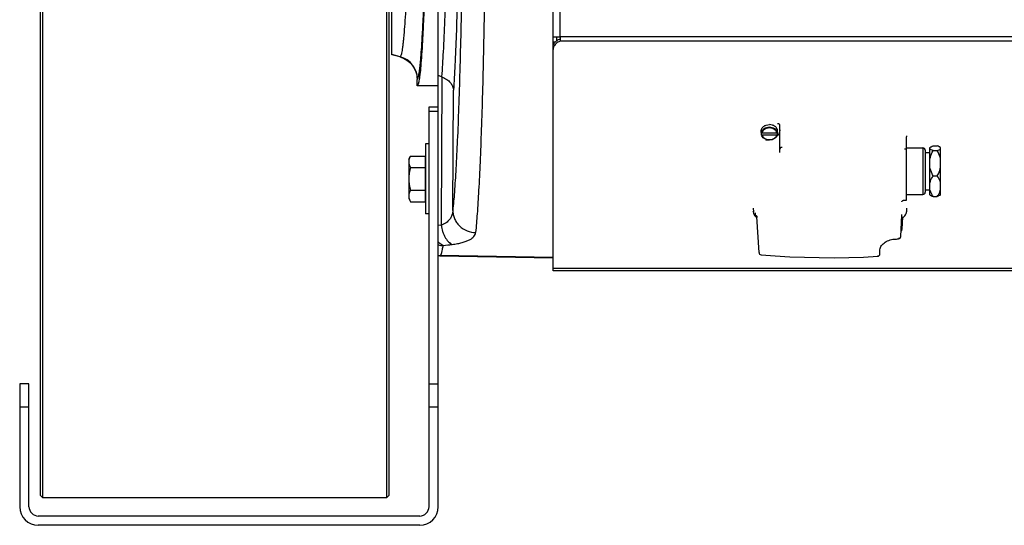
# Model space of a CAD drawing. Extents: x -3199 to 1181, y 8 to 2383.
# Tile 7 of 62: x -2144 to -1721, y 124 to 341. Entities that reach past the tile are written whole.
import ezdxf

# ---------------------------------------------------------------- set-up
doc = ezdxf.new("R2010")
doc.units = 0
doc.header["$LTSCALE"] = 65.395
doc.layers.get('0').update_dxf_attribs({"linetype": 'CONTINUOUS'})
doc.layers.add('3_ALL_AXES', color=7, linetype='CONTINUOUS')

msp = doc.modelspace()

# ---------------------------------------------------------------- linework, layer by layer
at = {"color": 7, "linetype": 'CONTINUOUS'}
for p, q in [((-2135.41, 738.63), (-2135.41, 136.63)), ((-2134.41, 739.63), (-2134.41, 135.63)), ((-1986.41, 135.63), (-1986.41, 739.63)), ((-1985.41, 136.63), (-1985.41, 738.63)), ((-1914, 331.39), (-1914.86, 331.39)), ((-1913.36, 333.72), (-1913.36, 331.98)), ((-1914.86, 328.28), (-1914.86, 329.25)), ((-1968.21, 131.63), (-1968.21, 303.63)), ((-1968.21, 303.63), (-1964.21, 303.63)), ((-1825.32, 292.5), (-1825.32, 293.01)), ((-1818.39, 292.25), (-1825.32, 292.25)), ((-1825.32, 291.73), (-1825.32, 292.25)), ((-1825.12, 292.37), (-1818.6, 292.37)), ((-1818.39, 292.5), (-1818.39, 293.01)), ((-1818.39, 291.73), (-1818.39, 292.25)), ((-1817.36, 283.94), (-1817.36, 295.68)), ((-1825.32, 291.73), (-1825.32, 291.72)), ((-1825.12, 291.61), (-1818.6, 291.61)), ((-1818.39, 291.72), (-1818.39, 291.73)), ((-1762.86, 263.43), (-1762.86, 290.75)), ((-1754.86, 284.93), (-1754.86, 266.93)), ((-1764.01, 263.43), (-1762.86, 263.43)), ((-1828.85, 260.01), (-1828.76, 258.44)), ((-1762.86, 260.01), (-1762.95, 258.44)), ((-1827.21, 256.31), (-1827.21, 256.3)), ((-1826.33, 240.9), (-1827.21, 256.3)), ((-1827.21, 256.3), (-1827.21, 256.3)), ((-1765.38, 247.78), (-1764.88, 257.04)), ((-1764.81, 250.93), (-1764.51, 256.3)), ((-1764.51, 256.3), (-1764.51, 256.3)), ((-1774.36, 240.32), (-1774.36, 241.81)), ((-1774.36, 241.81), (-1774.36, 241.81)), ((-1964.21, 131.63), (-1964.21, 240.61)), ((-2144.21, 184.5), (-2144.21, 131.63)), ((-2140.21, 184.5), (-2144.21, 184.5)), ((-2140.21, 131.63), (-2140.21, 184.5)), ((-1968.21, 184.5), (-1964.21, 184.5)), ((-2135.41, 136.63), (-2134.41, 135.63)), ((-2134.41, 135.63), (-1986.41, 135.63)), ((-1985.41, 136.63), (-1986.41, 135.63)), ((-1972.21, 127.63), (-2136.21, 127.63)), ((-1972.21, 123.63), (-2136.21, 123.63))]:
    msp.add_line(p, q, dxfattribs=at)
at = {"color": 6, "linetype": 'CONTINUOUS'}
for p, q in [((-1964.21, 240.61), (-1964.21, 634.65)), ((-1984.21, 325.98), (-1984.21, 549.28)), ((-1980.76, 325.06), (-1984.21, 325.98)), ((-1973.36, 312.64), (-1973.36, 315.4)), ((-1964.21, 312.63), (-1973.36, 312.63)), ((-1969.71, 287.63), (-1969.71, 257.63)), ((-1968.21, 287.63), (-1969.71, 287.63)), ((-1976.91, 281.13), (-1976.15, 282.44)), ((-1976.91, 281.13), (-1976.91, 264.13)), ((-1976.15, 282.44), (-1969.91, 282.44)), ((-1976.15, 277.54), (-1969.91, 277.54)), ((-1976.15, 267.72), (-1969.91, 267.72)), ((-1976.91, 264.13), (-1976.15, 262.81)), ((-1976.15, 262.81), (-1969.91, 262.81)), ((-1968.21, 257.63), (-1969.71, 257.63)), ((-1914.86, 238.52), (-1963.54, 239.37))]:
    msp.add_line(p, q, dxfattribs=at)
at = {"color": 3, "linetype": 'CONTINUOUS'}
for p, q in [((-1914.86, 329.25), (-1914.86, 546.01)), ((-1914.86, 333.72), (-1911.86, 333.72)), ((-1911.86, 333.72), (-1911.86, 331.79)), ((-1914.86, 233.04), (-1914.86, 328.28)), ((-1679.86, 233.04), (-1914.86, 233.04))]:
    msp.add_line(p, q, dxfattribs=at)
at = {"color": 9, "linetype": 'CONTINUOUS'}
for p, q in [((-1911.86, 333.72), (-1911.86, 541.54)), ((-1679.86, 333.72), (-1911.86, 333.72)), ((-1679.86, 331.79), (-1911.86, 331.79)), ((-1980.63, 325.16), (-1984.21, 326.12)), ((-1980.63, 325.16), (-1980.76, 325.06)), ((-1973.36, 315.4), (-1973.22, 315.5)), ((-1962.64, 316.48), (-1963.04, 252.68)), ((-1958, 259.02), (-1957.67, 310.84)), ((-1964.21, 301.63), (-1968.21, 301.63)), ((-1763.71, 285.5), (-1762.86, 285.5)), ((-1755.86, 285.93), (-1755.86, 265.93)), ((-1828.77, 258.45), (-1828.77, 258.58)), ((-1762.95, 258.58), (-1762.95, 258.45)), ((-1827.21, 256.32), (-1827.21, 256.3)), ((-1764.88, 256.96), (-1764.88, 256.99)), ((-1764.51, 256.3), (-1764.51, 256.32)), ((-1963.04, 252.68), (-1964.21, 252.54)), ((-1764.81, 250.96), (-1764.81, 250.93)), ((-1765.38, 247.78), (-1765.38, 247.81)), ((-1914.86, 238.76), (-1963.42, 239.61)), ((-1963.42, 239.61), (-1963.42, 239.61)), ((-1963.42, 239.61), (-1963.42, 239.61)), ((-1826.33, 240.94), (-1826.33, 240.9)), ((-1679.86, 234.12), (-1914.86, 234.12)), ((-2140.21, 174.5), (-2144.21, 174.5)), ((-1964.21, 174.5), (-1968.21, 174.5))]:
    msp.add_line(p, q, dxfattribs=at)
at = {"color": 2, "linetype": 'CONTINUOUS'}
for p, q in [((-1969.91, 282.44), (-1969.91, 262.81)), ((-1963.42, 239.61), (-1963.54, 239.37)), ((-1963.54, 239.37), (-1963.3, 239.61))]:
    msp.add_line(p, q, dxfattribs=at)
at = {"color": 7, "linetype": 'CONTINUOUS'}
for points in [[(-1764.93, 262.77), (-1764.93, 262.77), (-1764.93, 262.76), (-1764.93, 262.77), (-1764.93, 262.78), (-1764.92, 262.81), (-1764.9, 262.85), (-1764.88, 262.91), (-1764.83, 262.98), (-1764.77, 263.06), (-1764.7, 263.15), (-1764.6, 263.23), (-1764.49, 263.3), (-1764.36, 263.36), (-1764.21, 263.41), (-1764.04, 263.43), (-1764.01, 263.43)], [(-1828.77, 258.45), (-1828.74, 258.17), (-1828.65, 257.81), (-1828.52, 257.45), (-1828.34, 257.11), (-1828.12, 256.78), (-1827.85, 256.48), (-1827.53, 256.21)], [(-1764.53, 255.97), (-1764.19, 256.2), (-1763.87, 256.48), (-1763.6, 256.78), (-1763.37, 257.1), (-1763.19, 257.45), (-1763.06, 257.8), (-1762.98, 258.17), (-1762.95, 258.45)], [(-1827.53, 256.21), (-1827.19, 255.97), (-1827.19, 255.97)], [(-1827.19, 256.29), (-1827.2, 256.3), (-1827.21, 256.31), (-1827.21, 256.31)], [(-1764.88, 257.04), (-1764.87, 257.13), (-1764.87, 257.17), (-1764.87, 257.2), (-1764.87, 257.23), (-1764.86, 257.25), (-1764.86, 257.27), (-1764.86, 257.28), (-1764.86, 257.29), (-1764.86, 257.29)], [(-1764.51, 256.3), (-1764.51, 256.31), (-1764.51, 256.31)], [(-1774.36, 241.81), (-1774.34, 242.16), (-1774.25, 242.61), (-1774.11, 243.06), (-1773.91, 243.49), (-1773.65, 243.9), (-1773.34, 244.3), (-1772.98, 244.68), (-1772.57, 245.04), (-1772.12, 245.37), (-1771.63, 245.67), (-1771.1, 245.94), (-1770.54, 246.17), (-1769.96, 246.36), (-1769.36, 246.51), (-1768.75, 246.62), (-1768.28, 246.67)], [(-1825.42, 239.96), (-1819.31, 239.5), (-1813.01, 239.14), (-1806.71, 238.9), (-1800.4, 238.76), (-1794.08, 238.73), (-1787.76, 238.82), (-1781.45, 239.02), (-1775.3, 239.32)]]:
    msp.add_lwpolyline(points, dxfattribs=at)
at = {"color": 9, "linetype": 'CONTINUOUS'}
for centre, radius, start, end in [((-1983.23, 315.49), 10.01, 0.0567, 74.9314), ((-1825.81, 258.04), 2.39, 232.5636, 234.4246), ((-1961.88, 254.21), 10.26, 256.9062, 268.5926), ((-2015.81, 689.95), 449.21, 276.8629, 277.3663)]:
    msp.add_arc(centre, radius, start, end, dxfattribs=at)
at = {"color": 6, "linetype": 'CONTINUOUS'}
msp.add_arc((-1965.16, 310.4), 6.59, 67.5369, 69.0597, dxfattribs=at)
at = {"color": 7, "linetype": 'CONTINUOUS'}
for centre, radius, start, end in [((-1823.28, 292.63), 2.07, 169.3219, 179.9694), ((-1823.3, 292.63), 2.06, 180.0056, 185.3434), ((-1823.28, 292.63), 2.08, 185.3475, 190.6745), ((-1820.43, 292.63), 2.07, 0.0306, 10.6781), ((-1820.44, 292.63), 2.08, 349.3255, 354.6525), ((-1820.42, 292.63), 2.06, 354.6566, 359.9944), ((-1823.18, 292.12), 2.18, 190.6873, 195.008), ((-1820.54, 292.12), 2.18, 344.9914, 349.3127), ((-1755.86, 284.93), 1, 0, 90), ((-1755.86, 266.93), 1, 270, 360), ((-1765.81, 250.98), 1, 304.1141, 356.757), ((-1795.57, 582.2), 336.64, 274.6512, 274.9899), ((-1766.38, 247.84), 1, 274.9897, 356.8859), ((-1825.33, 240.96), 1, 183.2485, 265.2456), ((-1775.36, 240.32), 1, 273.2894, 359.9986), ((-2136.21, 131.63), 8, 180, 270), ((-2136.21, 131.63), 4, 180, 270), ((-1972.21, 131.63), 8, 270, 360), ((-1972.21, 131.63), 4, 270, 360)]:
    msp.add_arc(centre, radius, start, end, dxfattribs=at)
at = {"color": 2, "linetype": 'CONTINUOUS'}
for centre, radius, start, end in [((-1963.11, 249.61), 10, 263.6984, 268.9293), ((-1963.23, 249.61), 10, 264.4232, 265.1802), ((-1963.23, 249.61), 10.01, 265.1806, 268.9652)]:
    msp.add_arc(centre, radius, start, end, dxfattribs=at)
at = {"color": 9, "linetype": 'CONTINUOUS'}
for points, knots in [([(-1980.63, 550.1), (-1980.59, 550.08), (-1980.51, 549.99), (-1980.36, 549.73), (-1980.18, 549.23), (-1979.98, 548.44), (-1979.79, 547.39), (-1979.59, 546.09), (-1979.4, 544.54), (-1979.21, 542.73), (-1978.94, 539.84), (-1978.63, 535.64), (-1978.28, 529.93), (-1977.96, 523.35), (-1977.66, 515.97), (-1977.39, 507.86), (-1977.15, 499.1), (-1976.95, 489.76), (-1976.71, 476.41), (-1976.52, 458.98), (-1976.44, 437.63), (-1976.52, 416.28), (-1976.71, 398.85), (-1976.95, 385.5), (-1977.15, 376.16), (-1977.39, 367.4), (-1977.66, 359.29), (-1977.96, 351.91), (-1978.28, 345.33), (-1978.63, 339.61), (-1978.94, 335.41), (-1979.21, 332.53), (-1979.4, 330.72), (-1979.59, 329.17), (-1979.79, 327.87), (-1979.98, 326.82), (-1980.18, 326.03), (-1980.36, 325.53), (-1980.51, 325.27), (-1980.59, 325.18), (-1980.63, 325.16)], [0, 0, 0, 0, 0.000637, 0.001501, 0.00401, 0.007616, 0.01234, 0.018183, 0.025137, 0.033186, 0.042317, 0.063745, 0.089223, 0.118525, 0.151377, 0.18748, 0.226496, 0.268065, 0.311797, 0.404111, 0.5, 0.595889, 0.688203, 0.731935, 0.773504, 0.81252, 0.848623, 0.881475, 0.910777, 0.936255, 0.957683, 0.966814, 0.974863, 0.981817, 0.98766, 0.992384, 0.99599, 0.998499, 0.999363, 1, 1, 1, 1]), ([(-1973.22, 315.5), (-1973.18, 315.53), (-1973.11, 315.62), (-1972.96, 315.88), (-1972.8, 316.38), (-1972.61, 317.16), (-1972.43, 318.19), (-1972.24, 319.48), (-1972.05, 321.01), (-1971.87, 322.78), (-1971.62, 325.62), (-1971.32, 329.75), (-1970.98, 335.38), (-1970.67, 341.86), (-1970.38, 349.14), (-1970.11, 357.17), (-1969.87, 365.87), (-1969.66, 375.17), (-1969.41, 388.55), (-1969.18, 406.15), (-1969.1, 420.48), (-1969.08, 427.81)], [0, 0, 0, 0, 0.001263, 0.002983, 0.007964, 0.015102, 0.02443, 0.03595, 0.049647, 0.065499, 0.083477, 0.125668, 0.17588, 0.233704, 0.298662, 0.370215, 0.447768, 0.530673, 0.618239, 0.804389, 1, 1, 1, 1]), ([(-1960.59, 374.34), (-1960.7, 368.4), (-1960.96, 357.19), (-1961.47, 341.5), (-1962.05, 328.17), (-1962.53, 320.12), (-1962.81, 316.55)], [0, 0, 0, 0, 0.30801, 0.581616, 0.814154, 1, 1, 1, 1]), ([(-1953.89, 374.49), (-1954.05, 361.75), (-1954.36, 343.24), (-1954.95, 319.48), (-1955.44, 303.78), (-1955.99, 289.79), (-1956.59, 277.69), (-1957.23, 267.65), (-1957.73, 261.65), (-1958, 259.02)], [0, 0, 0, 0, 0.330887, 0.480528, 0.617038, 0.738676, 0.843897, 0.931369, 1, 1, 1, 1]), ([(-1955.67, 366.58), (-1955.78, 360.96), (-1956.02, 350.3), (-1956.48, 335.3), (-1957.01, 322.33), (-1957.44, 314.41), (-1957.67, 310.84)], [0, 0, 0, 0, 0.302416, 0.573359, 0.807435, 1, 1, 1, 1]), ([(-1944.15, 365), (-1944.32, 352.26), (-1944.63, 333.76), (-1945.22, 310.03), (-1945.7, 294.36), (-1946.24, 280.4), (-1946.82, 268.31), (-1947.44, 258.23), (-1947.92, 252.2), (-1948.18, 249.54)], [0, 0, 0, 0, 0.330936, 0.480261, 0.616419, 0.737801, 0.842978, 0.930715, 1, 1, 1, 1]), ([(-1817.36, 295.68), (-1817.36, 295.77), (-1817.42, 295.97), (-1817.65, 296.19), (-1817.98, 296.34), (-1818.23, 296.37), (-1818.36, 296.37)], [0, 0, 0, 0, 0.20746, 0.441923, 0.710139, 1, 1, 1, 1]), ([(-1821.86, 294.8), (-1822.27, 294.8), (-1823.08, 294.69), (-1824.15, 294.21), (-1824.97, 293.47), (-1825.26, 292.82), (-1825.32, 292.5)], [0, 0, 0, 0, 0.276257, 0.538896, 0.779612, 1, 1, 1, 1]), ([(-1818.6, 292.37), (-1818.66, 292.67), (-1818.94, 293.28), (-1819.7, 293.97), (-1820.72, 294.42), (-1821.86, 294.57), (-1823, 294.42), (-1824.01, 293.97), (-1824.78, 293.28), (-1825.06, 292.67), (-1825.12, 292.37)], [0, 0, 0, 0, 0.110255, 0.230684, 0.361996, 0.5, 0.638004, 0.769316, 0.889745, 1, 1, 1, 1]), ([(-1818.39, 292.5), (-1818.45, 292.82), (-1818.75, 293.47), (-1819.56, 294.21), (-1820.64, 294.69), (-1821.45, 294.8), (-1821.86, 294.8)], [0, 0, 0, 0, 0.220388, 0.461105, 0.723744, 1, 1, 1, 1]), ([(-1817.36, 293.78), (-1817.36, 293.51), (-1817.42, 292.96), (-1817.81, 291.88), (-1818.37, 291.18), (-1818.81, 290.79)], [0, 0, 0, 0, 0.23919, 0.483493, 1, 1, 1, 1]), ([(-1825.12, 291.61), (-1825.06, 291.3), (-1824.78, 290.7), (-1824.01, 290.01), (-1823, 289.56), (-1821.86, 289.41), (-1820.72, 289.56), (-1819.7, 290.01), (-1818.94, 290.7), (-1818.66, 291.3), (-1818.6, 291.61)], [0, 0, 0, 0, 0.110255, 0.230684, 0.361996, 0.5, 0.638004, 0.769316, 0.889745, 1, 1, 1, 1]), ([(-1821.51, 289.41), (-1821.66, 289.37), (-1822.27, 289.24), (-1822.89, 289.18), (-1823.36, 289.18)], [0, 0, 0, 0, 0.24804, 1, 1, 1, 1]), ([(-1762.95, 291.07), (-1762.95, 291.04), (-1762.94, 290.93), (-1762.9, 290.82), (-1762.86, 290.75)], [0, 0, 0, 0, 0.245455, 1, 1, 1, 1]), ([(-1816.36, 286.17), (-1816.49, 286.17), (-1816.74, 286.14), (-1817.07, 285.98), (-1817.3, 285.74), (-1817.36, 285.53), (-1817.36, 285.43)], [0, 0, 0, 0, 0.28288, 0.54768, 0.784719, 1, 1, 1, 1]), ([(-1958, 259.02), (-1958.03, 258.34), (-1958.27, 256.97), (-1959.27, 255.11), (-1960.91, 253.61), (-1962.29, 252.95), (-1963.04, 252.68)], [0, 0, 0, 0, 0.239096, 0.474598, 0.72333, 1, 1, 1, 1]), ([(-1958, 259.02), (-1957.99, 258.45), (-1957.87, 257.28), (-1957.33, 255.54), (-1956.41, 253.86), (-1954.72, 251.86), (-1951.95, 250.09), (-1949.41, 249.58), (-1948.18, 249.54)], [0, 0, 0, 0, 0.113787, 0.234826, 0.361814, 0.492766, 0.754671, 1, 1, 1, 1]), ([(-1827.99, 257.97), (-1827.99, 257.89), (-1827.98, 257.57), (-1827.93, 257.24), (-1827.87, 257.01)], [0, 0, 0, 0, 0.255421, 1, 1, 1, 1]), ([(-1827.87, 257.01), (-1827.7, 256.96), (-1827.45, 256.83), (-1827.25, 256.56), (-1827.21, 256.4), (-1827.21, 256.32)], [0, 0, 0, 0, 0.536447, 0.775796, 1, 1, 1, 1]), ([(-1827.87, 257.01), (-1827.83, 256.84), (-1827.67, 256.51), (-1827.41, 256.26), (-1827.26, 256.14)], [0, 0, 0, 0, 0.469803, 1, 1, 1, 1]), ([(-1963.04, 252.68), (-1962.89, 251.77), (-1962.56, 250.4), (-1961.9, 248.67), (-1961.3, 247.46), (-1960.61, 246.4), (-1959.67, 245.3), (-1958.82, 244.67), (-1958.22, 244.44)], [0, 0, 0, 0, 0.281815, 0.42376, 0.560892, 0.689334, 0.806223, 1, 1, 1, 1]), ([(-1958.22, 244.44), (-1957.46, 244.54), (-1956.04, 244.76), (-1954.04, 245.2), (-1952.33, 245.72), (-1950.9, 246.33), (-1949.77, 247.01), (-1948.93, 247.78), (-1948.37, 248.62), (-1948.21, 249.24), (-1948.18, 249.54)], [0, 0, 0, 0, 0.191038, 0.3619, 0.511588, 0.640365, 0.749785, 0.84282, 0.924132, 1, 1, 1, 1]), ([(-1766.25, 247.2), (-1766.25, 247.15), (-1766.25, 247.06), (-1766.26, 246.95), (-1766.27, 246.88), (-1766.28, 246.84), (-1766.29, 246.84)], [0, 0, 0, 0, 0.407148, 0.715686, 0.91232, 1, 1, 1, 1]), ([(-1962.13, 243.96), (-1962.32, 244.02), (-1963.11, 244.39), (-1963.77, 245), (-1964.21, 245.51)], [0, 0, 0, 0, 0.225151, 1, 1, 1, 1]), ([(-1963.3, 239.61), (-1963.24, 239.67), (-1963.13, 239.83), (-1962.91, 240.29), (-1962.67, 241.12), (-1962.39, 242.41), (-1962.22, 243.4), (-1962.13, 243.96)], [0, 0, 0, 0, 0.054815, 0.128266, 0.335426, 0.625728, 1, 1, 1, 1]), ([(-1775.26, 239.68), (-1775.27, 239.63), (-1775.27, 239.55), (-1775.27, 239.43), (-1775.28, 239.37), (-1775.29, 239.33), (-1775.3, 239.32)], [0, 0, 0, 0, 0.413461, 0.725155, 0.921558, 1, 1, 1, 1])]:
    msp.add_open_spline(points, degree=3, knots=knots, dxfattribs=at)
at = {"color": 6, "linetype": 'CONTINUOUS'}
for points, knots in [([(-1969.01, 427.81), (-1969.03, 420.17), (-1969.12, 405.25), (-1969.35, 386.92), (-1969.61, 373.01), (-1969.84, 363.37), (-1970.09, 354.37), (-1970.38, 346.09), (-1970.68, 338.61), (-1971.01, 331.99), (-1971.36, 326.29), (-1971.72, 321.55), (-1972.05, 318.23), (-1972.33, 316.09), (-1972.52, 314.88), (-1972.7, 314.04), (-1972.84, 313.5), (-1972.94, 313.19), (-1973.04, 312.95), (-1973.15, 312.75), (-1973.28, 312.64), (-1973.36, 312.64)], [0, 0, 0, 0, 0.19867, 0.3875, 0.476161, 0.559949, 0.638137, 0.710048, 0.77506, 0.832612, 0.88221, 0.923432, 0.955936, 0.968837, 0.979476, 0.987844, 0.99118, 0.993957, 0.996187, 0.997891, 1, 1, 1, 1]), ([(-1980.76, 325.06), (-1979.72, 324.78), (-1977.7, 323.86), (-1975.28, 321.6), (-1973.72, 318.67), (-1973.36, 316.49), (-1973.36, 315.4)], [0, 0, 0, 0, 0.25, 0.5, 0.750001, 1, 1, 1, 1]), ([(-1962.64, 316.48), (-1961.92, 316.19), (-1960.61, 315.49), (-1959.02, 314.11), (-1957.99, 312.54), (-1957.7, 311.39), (-1957.67, 310.84)], [0, 0, 0, 0, 0.29708, 0.559406, 0.790263, 1, 1, 1, 1]), ([(-1976.15, 282.44), (-1976.37, 282.06), (-1976.75, 281.28), (-1976.91, 280.41), (-1976.91, 279.99)], [0, 0, 0, 0, 0.514934, 1, 1, 1, 1]), ([(-1976.91, 279.99), (-1976.91, 279.57), (-1976.75, 278.71), (-1976.37, 277.92), (-1976.15, 277.54)], [0, 0, 0, 0, 0.485066, 1, 1, 1, 1]), ([(-1976.15, 277.54), (-1976.38, 276.74), (-1976.76, 275.12), (-1976.91, 273.46), (-1976.91, 272.63)], [0, 0, 0, 0, 0.500107, 1, 1, 1, 1]), ([(-1976.91, 272.63), (-1976.91, 271.8), (-1976.76, 270.14), (-1976.38, 268.52), (-1976.15, 267.72)], [0, 0, 0, 0, 0.499893, 1, 1, 1, 1]), ([(-1976.15, 267.72), (-1976.37, 267.34), (-1976.75, 266.55), (-1976.91, 265.69), (-1976.91, 265.27)], [0, 0, 0, 0, 0.514934, 1, 1, 1, 1]), ([(-1976.91, 265.27), (-1976.91, 265.17), (-1976.89, 264.76), (-1976.8, 264.35), (-1976.71, 264.05)], [0, 0, 0, 0, 0.247416, 1, 1, 1, 1]), ([(-1976.71, 264.05), (-1976.68, 263.95), (-1976.52, 263.52), (-1976.32, 263.11), (-1976.15, 262.81)], [0, 0, 0, 0, 0.243705, 1, 1, 1, 1])]:
    msp.add_open_spline(points, degree=3, knots=knots, dxfattribs=at)
at = {"color": 7, "linetype": 'CONTINUOUS'}
for points, knots in [([(-1914.86, 329.25), (-1914.86, 329.62), (-1914.71, 330.39), (-1914.07, 331.41), (-1913.09, 332.24), (-1912.29, 332.61), (-1911.86, 332.76)], [0, 0, 0, 0, 0.22687, 0.465743, 0.723454, 1, 1, 1, 1]), ([(-1825.12, 292.37), (-1825.17, 292.37), (-1825.26, 292.39), (-1825.32, 292.46), (-1825.32, 292.5)], [0, 0, 0, 0, 0.575072, 1, 1, 1, 1]), ([(-1818.39, 292.5), (-1818.39, 292.46), (-1818.46, 292.39), (-1818.55, 292.37), (-1818.6, 292.37)], [0, 0, 0, 0, 0.424928, 1, 1, 1, 1]), ([(-1825.32, 291.72), (-1825.31, 291.68), (-1825.25, 291.62), (-1825.16, 291.61), (-1825.12, 291.61)], [0, 0, 0, 0, 0.433214, 1, 1, 1, 1]), ([(-1818.43, 291.56), (-1818.52, 291.24), (-1818.84, 290.63), (-1819.65, 289.93), (-1820.69, 289.49), (-1821.86, 289.34), (-1823.02, 289.49), (-1824.06, 289.93), (-1824.88, 290.63), (-1825.2, 291.24), (-1825.28, 291.56)], [0, 0, 0, 0, 0.112692, 0.233887, 0.364138, 0.500007, 0.635874, 0.766121, 0.88731, 1, 1, 1, 1]), ([(-1818.6, 291.61), (-1818.55, 291.61), (-1818.47, 291.62), (-1818.4, 291.68), (-1818.39, 291.72)], [0, 0, 0, 0, 0.566786, 1, 1, 1, 1])]:
    msp.add_open_spline(points, degree=3, knots=knots, dxfattribs=at)
at = {"color": 3, "linetype": 'CONTINUOUS'}
for points, knots in [([(-1911.86, 331.79), (-1912.2, 331.68), (-1912.85, 331.39), (-1913.69, 330.79), (-1914.34, 330.06), (-1914.62, 329.49), (-1914.71, 329.2)], [0, 0, 0, 0, 0.271463, 0.5289, 0.771086, 1, 1, 1, 1]), ([(-1914.71, 329.2), (-1914.74, 329.12), (-1914.82, 328.83), (-1914.86, 328.51), (-1914.86, 328.28)], [0, 0, 0, 0, 0.252542, 1, 1, 1, 1])]:
    msp.add_open_spline(points, degree=3, knots=knots, dxfattribs=at)
at = {"color": 6, "linetype": 'CONTINUOUS'}
msp.add_open_spline([(-1962.81, 316.55), (-1963.27, 316.73), (-1963.74, 316.91), (-1964.21, 317.09)], degree=3, dxfattribs=at)
at = {"layer": '3_ALL_AXES', "color": 7, "linetype": 'CONTINUOUS'}
for p, q in [((-1825.36, 292.63), (-1825.36, 293.27)), ((-1818.36, 292.63), (-1818.36, 293.27)), ((-1762.86, 285.93), (-1755.86, 285.93)), ((-1754.86, 283.93), (-1752.86, 283.93)), ((-1752.86, 286.07), (-1752.85, 286.08)), ((-1752.86, 286.07), (-1752.85, 286.08)), ((-1752.86, 265.78), (-1752.86, 286.07)), ((-1751.46, 286.78), (-1749.66, 286.78)), ((-1751.46, 284.77), (-1749.66, 284.77)), ((-1748.26, 286.08), (-1748.26, 286.07)), ((-1748.26, 286.07), (-1748.26, 286.08)), ((-1748.26, 265.78), (-1748.26, 286.07)), ((-1751.46, 273.92), (-1749.66, 273.92)), ((-1754.86, 267.93), (-1752.86, 267.93)), ((-1762.86, 265.93), (-1755.86, 265.93)), ((-1752.86, 265.78), (-1752.85, 265.77)), ((-1751.46, 265.08), (-1749.66, 265.08)), ((-1748.26, 265.77), (-1748.26, 265.78))]:
    msp.add_line(p, q, dxfattribs=at)
for points, knots in [([(-1825.36, 293.27), (-1825.36, 293.45), (-1825.31, 293.81), (-1825.03, 294.5), (-1824.34, 295.26), (-1823.19, 295.82), (-1822.31, 295.96), (-1821.86, 295.96)], [0, 0, 0, 0, 0.108666, 0.220141, 0.457987, 0.720787, 1, 1, 1, 1]), ([(-1818.36, 293.27), (-1818.36, 293.45), (-1818.4, 293.81), (-1818.68, 294.5), (-1819.37, 295.26), (-1820.52, 295.82), (-1821.41, 295.96), (-1821.86, 295.96)], [0, 0, 0, 0, 0.108666, 0.220141, 0.457987, 0.720787, 1, 1, 1, 1]), ([(-1751.46, 284.77), (-1751.75, 284.87), (-1752.15, 285.03), (-1752.61, 285.27), (-1752.79, 285.41), (-1752.86, 285.48)], [0, 0, 0, 0, 0.581346, 0.813777, 1, 1, 1, 1]), ([(-1752.86, 280.97), (-1752.8, 281.3), (-1752.49, 282.62), (-1751.94, 283.87), (-1751.46, 284.77)], [0, 0, 0, 0, 0.249219, 1, 1, 1, 1]), ([(-1752.85, 286.08), (-1752.78, 286.15), (-1752.6, 286.28), (-1752.14, 286.53), (-1751.74, 286.68), (-1751.46, 286.78)], [0, 0, 0, 0, 0.187221, 0.419946, 1, 1, 1, 1]), ([(-1748.26, 286.08), (-1748.33, 286.15), (-1748.51, 286.28), (-1748.97, 286.53), (-1749.37, 286.68), (-1749.66, 286.78)], [0, 0, 0, 0, 0.187221, 0.419946, 1, 1, 1, 1]), ([(-1749.66, 284.77), (-1749.37, 284.87), (-1748.97, 285.03), (-1748.5, 285.27), (-1748.33, 285.41), (-1748.26, 285.48)], [0, 0, 0, 0, 0.581346, 0.813777, 1, 1, 1, 1]), ([(-1748.26, 280.97), (-1748.32, 281.3), (-1748.63, 282.62), (-1749.18, 283.87), (-1749.66, 284.77)], [0, 0, 0, 0, 0.249219, 1, 1, 1, 1]), ([(-1751.46, 273.92), (-1751.62, 274.22), (-1752.22, 275.44), (-1752.68, 276.73), (-1752.86, 277.73)], [0, 0, 0, 0, 0.251532, 1, 1, 1, 1]), ([(-1749.66, 273.92), (-1749.5, 274.22), (-1748.89, 275.44), (-1748.44, 276.73), (-1748.26, 277.73)], [0, 0, 0, 0, 0.251532, 1, 1, 1, 1]), ([(-1752.86, 270.82), (-1752.8, 271.09), (-1752.48, 272.19), (-1751.93, 273.2), (-1751.46, 273.92)], [0, 0, 0, 0, 0.244957, 1, 1, 1, 1]), ([(-1748.26, 270.82), (-1748.32, 271.09), (-1748.64, 272.19), (-1749.19, 273.2), (-1749.66, 273.92)], [0, 0, 0, 0, 0.244957, 1, 1, 1, 1]), ([(-1751.46, 265.08), (-1751.62, 265.32), (-1752.21, 266.29), (-1752.67, 267.36), (-1752.86, 268.18)], [0, 0, 0, 0, 0.256055, 1, 1, 1, 1]), ([(-1749.66, 265.08), (-1749.5, 265.32), (-1748.9, 266.29), (-1748.44, 267.36), (-1748.26, 268.18)], [0, 0, 0, 0, 0.256055, 1, 1, 1, 1]), ([(-1752.85, 265.77), (-1752.78, 265.7), (-1752.6, 265.57), (-1752.14, 265.33), (-1751.74, 265.18), (-1751.46, 265.08)], [0, 0, 0, 0, 0.187221, 0.419946, 1, 1, 1, 1]), ([(-1748.26, 265.77), (-1748.33, 265.7), (-1748.51, 265.57), (-1748.97, 265.33), (-1749.37, 265.18), (-1749.66, 265.08)], [0, 0, 0, 0, 0.187221, 0.419946, 1, 1, 1, 1])]:
    msp.add_open_spline(points, degree=3, knots=knots, dxfattribs=at)

doc.saveas('drawing.dxf')
